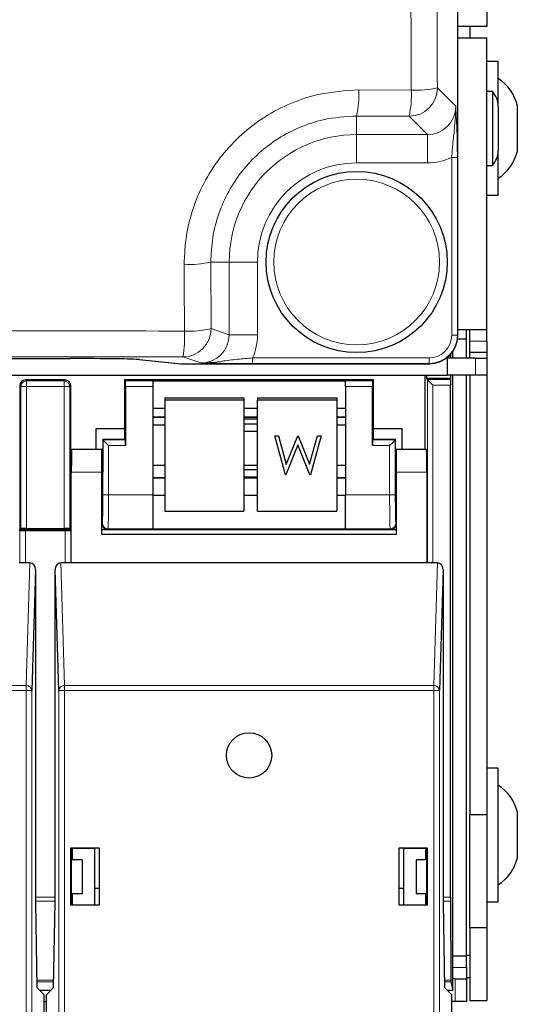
# Paper-space layout 'Blatt3' of a CAD drawing. Header units: millimetres. Extents: x 5 to 418, y 2 to 292.
# Tile 13 of 58: x 128 to 140, y 113 to 135. Entities that reach past the tile are written whole.
import ezdxf

# ---------------------------------------------------------------- set-up
doc = ezdxf.new("R2010")
doc.units = ezdxf.units.MM
doc.layers.add('SLD-0', color=7, linetype='Continuous')
doc.styles.add('SLDTEXTSTYLE1', font='TXT', dxfattribs={"width": 0.605})
doc.dimstyles.new('SLDDIMSTYLE1', dxfattribs={"dimtxt": 3.5, "dimasz": 3.302, "dimexe": 0, "dimexo": 0.0625, "dimgap": 0.875, "dimtad": 1, "dimdec": 1, "dimlfac": 4, "dimrnd": 1e-09, "dimzin": 12, "dimdsep": 46, "dimtxsty": 'SLDTEXTSTYLE1', "dimsah": 1, "dimcen": 0.09, "dimadec": 0, "dimazin": 3, "dimtfac": 1, "dimtofl": 0, "dimtmove": 0, "dimatfit": 3, "dimfxl": 1, "dimfrac": 2, "dimtolj": 1, "dimtzin": 12, "dimarcsym": 0})

# ---------------------------------------------------------------- blocks, each defined once
blk = doc.blocks.new('_D_16')
at = {"layer": 'SLD-0', "color": 7}
for p, q in [((145.099, 246.962), (157.349, 246.962)), ((156.349, 246.962), (156.349, 95.397)), ((135.809, 95.397), (157.349, 95.397))]:
    blk.add_line(p, q, dxfattribs=at)
for points in [[(156.349, 246.962), (155.841, 243.66), (156.857, 243.66)], [(156.349, 95.397), (156.857, 98.699), (155.841, 98.699)]]:
    blk.add_solid(points, dxfattribs=at)
at = {"layer": 'SLD-0', "color": 7, "insert": (151.837, 165.164), "char_height": 3.5, "attachment_point": 1, "rotation": 90, "style": 'SLDTEXTSTYLE1'}
blk.add_mtext('606,3', dxfattribs=at)

psp = doc.layouts.new('Blatt3')

# ---------------------------------------------------------------- linework, layer by layer
at = {"color": 7, "linetype": 'Continuous', "lineweight": 18}
for p, q in [((137.9582, 127.9172), (137.9582, 210.6575)), ((135.769, 133.3363), (136.9296, 133.3318)), ((137.5059, 133.3797), (137.9103, 132.9753)), ((136.8818, 132.7555), (135.7241, 132.7601)), ((135.7241, 132.7601), (135.7241, 132.3511)), ((137.2862, 132.3511), (136.8818, 132.7555)), ((135.7241, 132.3511), (137.2862, 132.3511)), ((135.7241, 132.3511), (135.7241, 131.727)), ((137.2862, 132.3511), (137.2862, 131.727)), ((137.9475, 131.848), (137.8227, 131.848)), ((137.8227, 127.9207), (137.8227, 131.848)), ((137.9475, 131.848), (137.9475, 127.9207)), ((137.2862, 131.727), (135.7241, 131.727)), ((132.5044, 129.5373), (132.5108, 128.0662)), ((132.5044, 129.5373), (132.9103, 129.5373)), ((132.9103, 127.9331), (132.9103, 129.5373)), ((132.9103, 129.5373), (133.5344, 129.5373)), ((133.5344, 129.5373), (133.5344, 127.9331)), ((132.5108, 128.0662), (132.9103, 127.9331)), ((132.9103, 127.9331), (133.5344, 127.9331)), ((137.9475, 127.9207), (137.8227, 127.9207)), ((137.9475, 127.9207), (137.9582, 127.9172)), ((138.2241, 127.7873), (138.5991, 127.7873)), ((130.9267, 127.3837), (131.847, 127.2926)), ((132.2839, 127.309), (131.8867, 127.4413)), ((133.4246, 127.2961), (133.4246, 127.4211)), ((133.4246, 127.4211), (137.3225, 127.4211)), ((137.3225, 127.2961), (137.3225, 127.4211)), ((138.3491, 127.0374), (138.3491, 127.4124)), ((131.847, 127.2926), (131.842, 127.2928)), ((137.3225, 127.2961), (133.4246, 127.2961)), ((137.333, 127.2926), (137.3225, 127.2961)), ((128.3085, 126.7871), (128.2866, 126.809)), ((128.3085, 126.7871), (128.4334, 126.7871)), ((128.3085, 123.6558), (128.3085, 126.7871)), ((128.4116, 126.934), (128.4334, 126.9121)), ((128.4334, 126.9121), (129.2648, 126.9121)), ((128.4334, 126.9121), (128.4334, 126.7871)), ((129.2648, 126.7871), (128.4334, 126.7871)), ((128.4334, 126.7871), (128.4334, 123.658)), ((129.2648, 126.9121), (129.2866, 126.934)), ((129.2648, 126.9121), (129.2648, 126.7871)), ((129.2648, 126.7871), (129.3897, 126.7871)), ((129.2648, 123.658), (129.2648, 126.7871)), ((129.4116, 126.809), (129.3897, 126.7871)), ((129.3897, 126.7871), (129.3897, 123.6558)), ((130.621, 126.9121), (131.2241, 126.9121)), ((131.2241, 126.7871), (130.6231, 126.7871)), ((135.4741, 126.9121), (136.0772, 126.9121)), ((136.0751, 126.7871), (135.4741, 126.7871)), ((137.2845, 126.9405), (137.7951, 126.9405)), ((137.2845, 122.8951), (137.2845, 126.9405)), ((137.7946, 126.8155), (137.4094, 126.8155)), ((137.4094, 126.8155), (137.4094, 122.8951)), ((131.2241, 126.1169), (131.4862, 126.1169)), ((133.2362, 126.1169), (133.5362, 126.1169)), ((135.2862, 126.1169), (135.4741, 126.1169)), ((130.121, 125.6121), (130.621, 125.6121)), ((130.121, 124.395), (130.121, 125.6121)), ((130.2459, 125.4871), (130.2459, 124.395)), ((130.6231, 125.4871), (130.2459, 125.4871)), ((136.4523, 125.4871), (136.0751, 125.4871)), ((136.0772, 125.6121), (136.5772, 125.6121)), ((136.4523, 124.395), (136.4523, 125.4871)), ((136.5772, 125.6121), (136.5772, 124.395)), ((130.0991, 124.8951), (129.4241, 124.8951)), ((137.2741, 124.8951), (136.5991, 124.8951)), ((131.2241, 124.7619), (131.4862, 124.7619)), ((133.2362, 124.7619), (133.5362, 124.7619)), ((135.2862, 124.7619), (135.4741, 124.7619)), ((130.2459, 124.395), (130.121, 124.395)), ((130.2459, 124.395), (131.2241, 124.395)), ((135.4741, 124.395), (136.4523, 124.395)), ((136.5772, 124.395), (136.4523, 124.395)), ((130.0991, 123.759), (130.1102, 123.7701)), ((136.588, 123.7701), (136.5991, 123.759)), ((128.2845, 122.8951), (128.2845, 123.6121)), ((128.4094, 123.61), (128.4094, 122.8951)), ((129.2888, 122.8951), (129.2888, 123.61)), ((129.4137, 123.6121), (129.4137, 122.8951)), ((130.2352, 123.6451), (130.2241, 123.634)), ((131.2241, 123.6451), (130.2352, 123.6451)), ((136.463, 123.6451), (135.4741, 123.6451)), ((136.4741, 123.634), (136.463, 123.6451)), ((128.4263, 120.1888), (128.5082, 122.8951)), ((129.19, 122.8951), (129.2719, 120.1888)), ((137.4263, 120.1888), (137.5082, 122.8951)), ((120.2719, 120.1888), (128.4263, 120.1888)), ((128.4263, 120.0805), (120.2719, 120.0805)), ((128.4263, 120.0805), (128.4263, 120.1888)), ((128.4263, 96.4974), (128.4263, 120.0805)), ((128.4263, 120.0805), (128.5513, 120.0805)), ((128.5513, 120.0805), (128.5513, 96.4974)), ((129.2719, 120.0805), (129.1469, 120.0805)), ((129.1469, 96.4974), (129.1469, 120.0805)), ((129.2719, 120.0805), (129.2719, 120.1888)), ((129.2719, 120.1888), (137.4263, 120.1888)), ((129.2719, 120.0805), (129.2719, 96.4974)), ((137.4263, 120.0805), (129.2719, 120.0805)), ((137.4263, 120.0805), (137.4263, 120.1888)), ((137.4263, 96.4974), (137.4263, 120.0805)), ((137.4263, 120.0805), (137.5513, 120.0805)), ((137.5513, 120.0805), (137.5513, 96.4974)), ((128.6321, 115.5141), (129.0661, 115.5141)), ((137.6321, 115.5141), (137.7946, 115.5141)), ((129.0661, 115.4257), (128.6321, 115.4257)), ((137.7947, 115.4257), (137.6321, 115.4257)), ((137.8491, 113.9623), (138.1491, 113.9623)), ((137.8991, 113.2123), (137.8991, 113.7124)), ((128.6619, 113.6846), (129.0362, 113.6846)), ((129.0356, 113.648), (128.6626, 113.648)), ((137.6619, 113.6846), (137.8023, 113.6846)), ((137.8027, 113.648), (137.6626, 113.648))]:
    psp.add_line(p, q, dxfattribs=at)
at = {"color": 7, "linetype": 'Continuous', "lineweight": 25}
for p, q in [((137.9583, 127.9172), (137.9583, 210.6575)), ((138.5991, 205.9873), (138.5991, 134.7373)), ((138.5991, 134.7373), (137.9583, 134.7373)), ((138.2241, 134.7373), (138.2241, 134.4873)), ((137.9583, 134.4873), (138.5991, 134.4873)), ((138.5991, 128.0374), (138.5991, 134.4873)), ((138.8491, 133.9624), (138.5991, 133.9624)), ((138.8491, 132.9729), (138.8491, 133.9624)), ((138.7241, 133.3036), (138.5991, 133.3036)), ((138.7241, 133.3036), (138.7241, 131.6711)), ((138.8491, 132.9729), (138.8491, 132.0018)), ((139.2741, 131.9874), (139.2741, 132.9873)), ((138.8491, 131.0123), (138.8491, 132.0018)), ((138.5991, 131.6711), (138.7241, 131.6711)), ((138.5991, 131.0123), (138.8491, 131.0123)), ((138.5991, 128.0374), (137.9583, 128.0374)), ((138.1491, 127.8373), (138.1491, 128.0374)), ((138.2241, 127.7873), (138.2241, 128.0374)), ((138.5991, 127.7873), (138.5991, 128.0374)), ((138.1491, 127.8373), (137.9531, 127.8373)), ((137.9582, 127.9172), (137.9583, 127.9172)), ((138.1491, 127.4124), (138.1491, 127.8373)), ((138.2241, 127.5374), (138.2241, 127.7873)), ((138.5991, 127.7873), (138.5991, 127.5374)), ((99.298, 127.4061), (129.4002, 127.4061)), ((130.9218, 127.3839), (131.842, 127.2928)), ((130.9267, 127.3837), (130.9218, 127.3839)), ((137.7241, 127.4298), (137.7241, 127.0374)), ((138.3491, 127.4124), (137.7241, 127.4124)), ((137.8006, 127.4124), (137.8006, 127.5025)), ((137.8491, 127.4124), (137.8491, 127.5646)), ((138.5991, 127.5374), (138.2241, 127.5374)), ((138.2241, 127.4124), (138.2241, 127.5374)), ((138.3491, 127.4124), (138.5991, 127.4124)), ((138.5991, 127.5374), (138.5991, 127.4124)), ((138.5991, 127.4124), (138.5991, 127.0374)), ((131.847, 127.2926), (137.333, 127.2926)), ((104.9241, 127.0374), (137.7241, 127.0374)), ((137.2366, 125.3951), (137.2366, 127.0374)), ((137.2626, 127.0374), (137.2626, 126.9624)), ((137.2626, 126.9624), (137.2845, 126.9405)), ((137.8006, 126.9624), (137.2626, 126.9624)), ((138.3491, 127.0374), (137.7241, 127.0374)), ((137.7951, 126.9405), (137.8006, 126.9624)), ((137.8006, 126.9624), (137.8006, 127.0374)), ((137.8491, 113.4624), (137.8491, 127.0374)), ((138.1491, 114.2123), (138.1491, 127.0374)), ((138.2241, 127.0374), (138.2241, 117.3374)), ((138.5991, 127.0374), (138.3491, 127.0374)), ((138.5991, 127.0374), (138.5991, 117.3374)), ((128.2866, 126.809), (128.2866, 123.634)), ((129.2866, 126.934), (128.4116, 126.934)), ((129.4116, 123.634), (129.4116, 126.809)), ((130.5991, 126.934), (130.5991, 125.86)), ((130.621, 126.9121), (130.5991, 126.934)), ((136.0991, 126.934), (130.5991, 126.934)), ((130.6231, 126.7871), (130.6231, 125.4871)), ((131.2241, 126.9143), (135.4741, 126.9143)), ((131.2241, 126.9143), (131.2241, 126.9121)), ((131.2241, 126.9121), (131.2241, 126.7871)), ((131.2241, 126.7871), (131.2241, 124.395)), ((135.4741, 126.9143), (135.4741, 126.9121)), ((135.4741, 126.7871), (135.4741, 126.9121)), ((135.4741, 126.7871), (135.4741, 124.395)), ((136.0751, 125.4871), (136.0751, 126.7871)), ((136.0772, 126.9121), (136.0991, 126.934)), ((136.0991, 125.86), (136.0991, 126.934)), ((137.7946, 115.5141), (137.7946, 126.8155)), ((131.4862, 126.5404), (131.4862, 126.497)), ((131.4862, 126.5404), (133.2362, 126.5404)), ((133.2362, 126.5404), (133.2362, 126.497)), ((133.5362, 126.5404), (135.2862, 126.5404)), ((133.5362, 126.5404), (133.5362, 126.497)), ((135.2862, 126.5404), (135.2862, 126.497)), ((131.2241, 126.3143), (131.4862, 126.3143)), ((131.4862, 126.497), (131.4862, 124.035)), ((131.4862, 126.497), (133.2362, 126.497)), ((133.2362, 126.497), (133.2362, 124.035)), ((133.2362, 126.3143), (133.5362, 126.3143)), ((133.5362, 126.497), (135.2862, 126.497)), ((133.5362, 124.035), (133.5362, 126.497)), ((135.2862, 126.497), (135.2862, 124.035)), ((135.2862, 126.3143), (135.4741, 126.3143)), ((131.2241, 126.1139), (131.4862, 126.1139)), ((133.2362, 126.1139), (133.5362, 126.1139)), ((135.2862, 126.1139), (135.4741, 126.1139)), ((131.2241, 125.9417), (131.4862, 125.9417)), ((133.5362, 126.0682), (133.2362, 126.0682)), ((133.5362, 125.9542), (133.2362, 125.9542)), ((135.2862, 125.9417), (135.4741, 125.9417)), ((129.9741, 125.86), (130.5991, 125.86)), ((129.9741, 125.3951), (129.9741, 125.86)), ((130.5991, 125.86), (130.5991, 125.634)), ((133.2362, 125.8005), (133.5362, 125.8005)), ((133.9174, 125.7018), (133.9986, 125.7018)), ((133.9174, 125.7013), (133.9174, 125.7018)), ((133.9174, 125.7013), (133.9986, 125.7013)), ((134.1502, 124.8396), (133.9174, 125.7013)), ((133.9986, 125.7018), (134.1698, 125.0698)), ((133.9986, 125.7013), (133.9986, 125.7018)), ((133.9986, 125.7013), (134.1698, 125.0694)), ((134.1698, 125.0698), (134.4245, 125.7018)), ((134.1698, 125.0694), (134.4245, 125.7013)), ((134.4245, 125.7018), (134.4359, 125.7018)), ((134.4245, 125.7013), (134.4245, 125.7018)), ((134.4245, 125.7013), (134.4359, 125.7013)), ((134.4359, 125.7018), (134.6859, 125.0741)), ((134.4359, 125.7013), (134.4359, 125.7018)), ((134.4359, 125.7013), (134.6859, 125.0737)), ((134.6859, 125.0741), (134.858, 125.7018)), ((134.6859, 125.0737), (134.858, 125.7013)), ((134.9383, 125.7013), (134.7023, 124.8396)), ((134.858, 125.7018), (134.9383, 125.7018)), ((134.858, 125.7013), (134.858, 125.7018)), ((134.858, 125.7013), (134.9383, 125.7013)), ((134.9383, 125.7013), (134.9383, 125.7018)), ((136.0991, 125.634), (136.0991, 125.86)), ((136.0991, 125.86), (136.7241, 125.86)), ((136.7241, 125.86), (136.7241, 125.3951)), ((130.5991, 125.6161), (130.117, 125.6161)), ((130.121, 125.6121), (130.117, 125.6161)), ((130.117, 125.6161), (130.117, 124.8951)), ((130.621, 125.6121), (130.5991, 125.634)), ((130.5991, 125.634), (130.5991, 125.6161)), ((134.4278, 125.4987), (134.1614, 124.8396)), ((134.6911, 124.8396), (134.4278, 125.4987)), ((136.0772, 125.6121), (136.0991, 125.634)), ((136.0991, 125.6161), (136.0991, 125.634)), ((136.5812, 125.6161), (136.0991, 125.6161)), ((136.5772, 125.6121), (136.5812, 125.6161)), ((136.5812, 124.8951), (136.5812, 125.6161)), ((130.0991, 125.3951), (129.4328, 125.3951)), ((130.117, 125.3951), (130.0991, 125.3951)), ((130.0991, 124.8951), (130.0991, 125.3951)), ((136.5991, 125.3951), (136.5812, 125.3951)), ((136.5991, 125.3951), (136.5991, 124.8951)), ((137.2654, 125.3951), (136.5991, 125.3951)), ((131.4862, 125.0436), (131.2241, 125.0436)), ((133.5362, 125.0436), (133.2362, 125.0436)), ((134.1698, 125.0694), (134.1698, 125.0698)), ((134.6859, 125.0737), (134.6859, 125.0741)), ((135.4741, 125.0436), (135.2862, 125.0436)), ((129.4241, 122.8951), (129.4241, 124.8951)), ((130.0991, 123.5201), (130.0991, 124.8951)), ((131.4862, 124.7736), (131.2241, 124.7736)), ((133.5362, 124.9486), (133.2362, 124.9486)), ((133.2362, 124.7949), (133.5362, 124.7949)), ((133.5362, 124.7736), (133.2362, 124.7736)), ((134.1614, 124.8396), (134.1502, 124.8396)), ((134.7023, 124.8396), (134.6911, 124.8396)), ((135.4741, 124.7736), (135.2862, 124.7736)), ((136.5991, 124.8951), (136.5991, 123.5201)), ((137.2741, 124.8951), (137.2741, 122.8951)), ((130.0991, 124.3951), (130.1083, 124.3951)), ((131.2241, 124.395), (131.2241, 123.6451)), ((131.2241, 124.3908), (131.4862, 124.3908)), ((133.2362, 124.3908), (133.5362, 124.3908)), ((135.2862, 124.3908), (135.4741, 124.3908)), ((135.4741, 123.6451), (135.4741, 124.395)), ((136.5899, 124.3951), (136.5991, 124.3951)), ((131.4862, 124.035), (133.2362, 124.035)), ((133.5362, 124.035), (135.2862, 124.035)), ((128.2741, 123.634), (128.2866, 123.634)), ((128.2845, 123.6121), (128.2741, 123.6225)), ((128.3085, 123.6558), (128.2866, 123.634)), ((128.2866, 123.634), (129.4116, 123.634)), ((128.4094, 123.61), (129.2888, 123.61)), ((128.4334, 123.658), (129.2648, 123.658)), ((129.3897, 123.6558), (129.4116, 123.634)), ((129.4116, 123.634), (129.4241, 123.634)), ((129.4241, 123.6225), (129.4137, 123.6121)), ((130.0991, 123.634), (130.2241, 123.634)), ((136.5991, 123.5201), (130.0991, 123.5201)), ((130.2241, 123.634), (136.4741, 123.634)), ((131.2241, 123.6451), (131.2241, 123.6436)), ((131.2241, 123.6436), (135.4741, 123.6436)), ((135.4741, 123.6451), (135.4741, 123.6436)), ((136.4741, 123.634), (136.5991, 123.634)), ((128.5082, 122.8951), (128.2741, 122.8951)), ((129.4241, 122.8951), (129.19, 122.8951)), ((137.2741, 122.8951), (129.4241, 122.8951)), ((137.5082, 122.8951), (137.2741, 122.8951)), ((128.6321, 122.752), (128.5513, 120.0805)), ((128.6321, 122.752), (128.6321, 115.3951)), ((129.1469, 120.0805), (129.0661, 122.752)), ((129.0661, 115.3951), (129.0661, 122.752)), ((137.6321, 122.752), (137.5513, 120.0805)), ((137.6321, 122.752), (137.6321, 115.3951)), ((138.8491, 118.3623), (138.5991, 118.3623)), ((138.8491, 115.4124), (138.8491, 118.3623)), ((139.2741, 116.3873), (139.2741, 117.3874)), ((138.2241, 117.3374), (138.5991, 117.3374)), ((138.2241, 114.8373), (138.2241, 117.3374)), ((138.5991, 117.3374), (138.5991, 114.8373)), ((129.4141, 115.3351), (129.4141, 116.6051)), ((129.4141, 116.6051), (130.0391, 116.6051)), ((129.4141, 116.6051), (129.4224, 116.5968)), ((129.4224, 116.5968), (129.4224, 115.3951)), ((129.4241, 116.5968), (129.4224, 116.5968)), ((129.4241, 116.5968), (129.4496, 116.5943)), ((129.436, 116.5874), (129.4436, 116.5949)), ((129.436, 116.5874), (129.436, 116.3374)), ((129.4496, 116.5943), (129.9366, 116.5951)), ((129.4496, 116.3374), (129.4496, 116.5943)), ((129.9366, 116.5951), (129.9822, 116.6042)), ((129.9366, 116.5951), (129.9366, 115.3451)), ((129.9822, 116.6042), (130.0382, 116.6042)), ((130.0391, 116.6051), (130.0382, 116.6042)), ((130.0382, 116.6042), (130.0382, 115.336)), ((130.0391, 116.6051), (130.0391, 115.3351)), ((136.6591, 116.6051), (137.2841, 116.6051)), ((136.6591, 115.3351), (136.6591, 116.6051)), ((136.6591, 116.6051), (136.66, 116.6042)), ((136.66, 116.6042), (136.716, 116.6042)), ((136.66, 115.336), (136.66, 116.6042)), ((136.7616, 116.5951), (136.716, 116.6042)), ((136.7616, 116.5951), (137.2486, 116.5943)), ((136.7616, 116.5951), (136.7616, 115.3451)), ((137.2741, 116.5968), (137.2486, 116.5943)), ((137.2486, 116.3374), (137.2486, 116.5943)), ((137.2546, 116.5949), (137.2622, 116.5874)), ((137.2622, 116.3374), (137.2622, 116.5874)), ((137.2758, 116.5968), (137.2741, 116.5968)), ((137.2841, 116.6051), (137.2758, 116.5968)), ((137.2758, 115.3951), (137.2758, 116.5968)), ((137.2841, 116.6051), (137.2841, 115.3351)), ((129.6616, 116.3374), (129.4224, 116.3374)), ((129.6616, 116.3374), (129.6616, 115.5873)), ((137.0366, 116.3374), (137.0366, 115.5873)), ((137.2758, 116.3374), (137.0366, 116.3374)), ((129.9366, 115.7124), (130.0382, 115.7124)), ((136.66, 115.7124), (136.7616, 115.7124)), ((129.6616, 115.5873), (129.4224, 115.5873)), ((129.436, 115.5873), (129.436, 115.3446)), ((129.4496, 115.346), (129.4496, 115.5873)), ((137.2758, 115.5873), (137.0366, 115.5873)), ((137.2486, 115.346), (137.2486, 115.5873)), ((137.2622, 115.3446), (137.2622, 115.5873)), ((128.6321, 115.3951), (128.6648, 113.5201)), ((129.0334, 113.5201), (129.0661, 115.3951)), ((129.4141, 115.3351), (129.4225, 115.3435)), ((130.0391, 115.3351), (129.4141, 115.3351)), ((129.4224, 115.3951), (129.4225, 115.3435)), ((129.4225, 115.3435), (129.425, 115.3435)), ((129.4496, 115.346), (129.425, 115.3435)), ((129.4496, 115.346), (129.9366, 115.3451)), ((129.9822, 115.336), (129.9366, 115.3451)), ((130.0382, 115.336), (129.9822, 115.336)), ((130.0391, 115.3351), (130.0382, 115.336)), ((136.6591, 115.3351), (136.66, 115.336)), ((137.2841, 115.3351), (136.6591, 115.3351)), ((136.716, 115.336), (136.66, 115.336)), ((136.716, 115.336), (136.7616, 115.3451)), ((136.7616, 115.3451), (137.2486, 115.346)), ((137.2486, 115.346), (137.2732, 115.3435)), ((137.2732, 115.3435), (137.2757, 115.3435)), ((137.2757, 115.3435), (137.2758, 115.3951)), ((137.2841, 115.3351), (137.2757, 115.3435)), ((137.6321, 115.3951), (137.6648, 113.5201)), ((137.7947, 115.4257), (137.8023, 113.6846)), ((138.5991, 115.4124), (138.8491, 115.4124)), ((138.5991, 114.8373), (138.2241, 114.8373)), ((138.2241, 114.8373), (138.2241, 113.2373)), ((138.5991, 114.8373), (138.5991, 113.2373)), ((138.1491, 114.2123), (137.8491, 114.2123)), ((138.1491, 114.2373), (138.2241, 114.2373)), ((138.1491, 113.9623), (138.1491, 114.2123)), ((138.1491, 113.9623), (138.1491, 113.7124)), ((137.8991, 113.7124), (137.8491, 113.7124)), ((137.8991, 113.7124), (138.1491, 113.7124)), ((138.2241, 113.7374), (138.1491, 113.7374)), ((138.1491, 113.7124), (138.1491, 113.2123)), ((128.6648, 113.5201), (128.8241, 113.3608)), ((128.8741, 113.3608), (129.0334, 113.5201)), ((137.6648, 113.5201), (137.8241, 113.3608)), ((137.8027, 113.648), (137.8491, 113.4624)), ((128.7226, 113.4624), (128.9756, 113.4624)), ((128.8241, 96.7702), (128.8241, 113.3608)), ((128.8741, 96.7702), (128.8741, 113.3608)), ((137.7226, 113.4624), (137.8491, 113.4624)), ((137.8241, 96.7702), (137.8241, 113.3608)), ((128.8241, 113.2123), (128.8741, 113.2123)), ((137.8991, 113.2123), (137.8241, 113.2123)), ((138.1491, 113.2123), (137.8991, 113.2123)), ((138.2241, 113.2373), (138.5991, 113.2373))]:
    psp.add_line(p, q, dxfattribs=at)
at = {"color": 7, "linetype": 'Continuous', "lineweight": 25, "flags": 128}
for points in [[(137.4094, 126.8155), (137.3853, 126.8396), (137.3621, 126.8628), (137.3407, 126.8843), (137.3218, 126.9031), (137.3063, 126.9187), (137.2946, 126.9304), (137.2872, 126.9377), (137.2845, 126.9405)], [(130.2459, 125.4871), (130.2218, 125.5113), (130.1986, 125.5345), (130.1772, 125.5559), (130.1583, 125.5748), (130.1428, 125.5903), (130.1311, 125.602), (130.1237, 125.6094), (130.121, 125.6121)], [(136.5772, 125.6121), (136.5745, 125.6094), (136.5671, 125.602), (136.5554, 125.5903), (136.5399, 125.5748), (136.521, 125.5559), (136.4996, 125.5345), (136.4764, 125.5113), (136.4523, 125.4871)]]:
    psp.add_lwpolyline(points, dxfattribs=at)
at = {"color": 7, "linetype": 'Continuous', "lineweight": 25}
for centre, radius in [((135.7241, 129.5373), 2), ((133.3491, 118.6451), 0.5)]:
    psp.add_circle(centre, radius, dxfattribs=at)
at = {"color": 7, "linetype": 'Continuous', "lineweight": 18}
psp.add_circle((135.7241, 129.5373), 1.8293, dxfattribs=at)
at = {"color": 7, "linetype": 'Continuous', "lineweight": 25}
for centre, radius, start, end in [((138.3027, 132.7498), 1, 13.74131, 56.88111), ((138.3491, 132.9729), 0.5, 0, 41.40962), ((138.3491, 132.0018), 0.5, 318.59038, 0), ((138.3027, 132.2249), 1, 303.11889, 346.25869), ((131.847, 127.3426), 0.05, 264.34656, 270), ((138.3027, 117.1498), 1, 13.74131, 56.88111), ((138.3027, 116.6249), 1, 303.11889, 346.25869)]:
    psp.add_arc(centre, radius, start, end, dxfattribs=at)
at = {"color": 7, "linetype": 'Continuous', "lineweight": 18}
for centre, radius, start, end in [((133.5379, 133.2204), 2.2341, 348.10995, 2.97487), ((136.8798, 133.3817), 0.6262, 270.18449, 359.81551), ((134.8291, 133.216), 2.1037, 347.35689, 3.15641), ((137.0455, 135.4302), 2.1016, 266.83917, 282.65562), ((135.7241, 129.5373), 2.8138, 90, 180), ((135.7241, 129.5373), 2.1897, 90, 180), ((132.0362, 131.5173), 2.0345, 266.60169, 283.30651), ((131.8857, 128.0664), 0.6252, 270.09588, 359.97384), ((132.0425, 130.0007), 1.9904, 266.52831, 283.60879), ((129.3392, 127.8856), 2.586, 350.10526, 2.84371), ((128.4335, 126.7871), 0.125, 90.01882, 179.98203), ((129.2647, 126.7871), 0.125, 0.01797, 89.98203), ((130.2353, 123.7701), 0.125, 180.01797, 269.98032), ((136.4629, 123.7701), 0.125, 270.01968, 359.98203), ((128.433, 120.0702), 0.1188, 4.98079, 93.22211), ((129.2652, 120.0702), 0.1188, 86.77732, 175.02062), ((137.433, 120.0702), 0.1188, 4.97938, 93.22268)]:
    psp.add_arc(centre, radius, start, end, dxfattribs=at)
for centre, major_axis, ratio, start_param, end_param in [((137.2827, 132.9787), (0.4456, -0.4456), 0.9918461, 5.4991567, 7.0672139), ((137.2827, 132.9787), (0.8863, -0.8863), 0.9972647, 5.4991567, 5.9424634), ((132.2827, 127.9343), (0.5957, -0.1984), 0.9954497, 5.0343527, 6.6042357), ((132.2827, 127.9343), (1.1878, -0.3956), 0.9984779, 6.182178, 6.6042357), ((137.322, 127.9212), (0.5935, -0.1977), 0.9990857, 5.0343527, 6.6042357), ((137.322, 127.9212), (-0.4751, 0.1582), 0.9984779, 1.8927601, 3.462643), ((130.11, 124.395), (0, 0.625), 0.0174551, 3.1590459, 4.712389), ((130.235, 124.395), (0, 0.75), 0.0145459, 3.1590459, 4.712389), ((136.4632, 124.395), (0, 0.75), 0.0145459, 1.5707963, 3.1241394), ((136.5881, 124.395), (0, 0.625), 0.0174551, 1.5707963, 3.1241394)]:
    psp.add_ellipse(centre, major_axis=major_axis, ratio=ratio, start_param=start_param, end_param=end_param, dxfattribs=at)
at = {"color": 7, "linetype": 'Continuous', "lineweight": 25}
for centre, major_axis, ratio, start_param, end_param in [((137.3325, 127.9177), (0.5937, -0.1978), 0.9987209, 5.0343527, 6.6042357), ((129.4002, 127.379), (1.55, 0), 0.0174551, 0.1745329, 1.5707963), ((128.4116, 126.809), (-0.0884, 0.0884), 0.9996955, 5.4979394, 7.0684312), ((129.2866, 126.809), (0.0884, 0.0884), 0.9996955, 5.4979394, 7.0684312), ((130.6209, 126.7871), (0, 0.125), 0.0174551, 4.712389, 6.265732), ((136.0773, 126.7871), (0, 0.125), 0.0174551, 0.0174533, 1.5707963), ((137.7951, 126.8155), (0, 0.125), 0.0043634, 0.0174533, 1.5707963), ((130.6209, 125.4871), (0, 0.125), 0.0174551, 4.712389, 6.265732), ((136.0773, 125.4871), (0, 0.125), 0.0174551, 0.0174533, 1.5707963), ((129.4328, 124.8951), (0, 0.5), 0.0174551, 0, 1.5707963), ((137.2654, 124.8951), (0, 0.5), 0.0174551, 4.712389, 6.2831853), ((130.1083, 124.8951), (0, 0.5), 0.0174551, 3.1415927, 4.712389), ((136.5899, 124.8951), (0, 0.5), 0.0174551, 1.5707963, 3.1415927), ((130.2241, 123.759), (-0.0884, -0.0884), 0.9996955, 5.4979394, 7.0684312), ((136.4741, 123.759), (0.0884, -0.0884), 0.9996955, 5.4979394, 7.0684312), ((128.4094, 123.6122), (0.125, 0), 0.0174551, 3.1590459, 4.712389), ((128.4334, 123.6558), (0.125, 0), 0.0174551, 1.5707963, 3.1241394), ((129.2648, 123.6558), (0.125, 0), 0.0174551, 0.0174533, 1.5707963), ((129.2888, 123.6122), (0.125, 0), 0.0174551, 4.712389, 6.265732), ((128.5071, 122.7508), (0.0044, 0.1443), 0.8659265, 4.7472889, 6.3093589), ((129.1911, 122.7508), (-0.0044, 0.1443), 0.8659265, 6.2570117, 7.8190817), ((137.5071, 122.7508), (0.0044, 0.1443), 0.8659265, 4.7472889, 6.3093589), ((137.7951, 115.5141), (0, 0.125), 0.0043634, 1.5707963, 2.3561945), ((137.8027, 113.773), (0, 0.125), 0.0043634, 2.3561945, 3.1241394)]:
    psp.add_ellipse(centre, major_axis=major_axis, ratio=ratio, start_param=start_param, end_param=end_param, dxfattribs=at)
at = {"color": 7, "linetype": 'Continuous', "lineweight": 18}
for points, knots in [([(136.9296, 133.3318), (136.9244, 134.6385), (136.9051, 139.5004), (136.8766, 147.9242), (136.8474, 158.6061), (136.8345, 165.7327), (136.8281, 169.296)], [0, 0, 0, 0, 0.1091443, 0.4060963, 0.703048, 1, 1, 1, 1]), ([(137.4042, 169.3151), (137.4107, 165.7546), (137.4236, 158.6338), (137.4529, 147.9604), (137.4814, 139.5433), (137.5007, 134.6853), (137.5059, 133.3797)], [0, 0, 0, 0, 0.2969519, 0.5939037, 0.8908555, 1, 1, 1, 1]), ([(131.9156, 129.4863), (131.9253, 129.7015), (131.9449, 130.1317), (132.1097, 130.7607), (132.3723, 131.3536), (132.7309, 131.8949), (133.176, 132.3663), (133.6916, 132.7581), (134.2656, 133.0535), (134.9589, 133.2863), (135.4712, 133.3179), (135.769, 133.3363)], [0, 0, 0, 0, 0.1067916, 0.2135793, 0.3204294, 0.4272763, 0.5337501, 0.6402234, 0.7463878, 0.8525546, 1, 1, 1, 1]), ([(137.8227, 131.848), (137.8315, 131.9604), (137.8508, 132.2076), (137.887, 132.5173), (137.9118, 132.7706), (137.9129, 132.9155), (137.9103, 132.9746), (137.9103, 132.9753)], [0, 0, 0, 0, 0.2596176, 0.5706473, 0.8241419, 0.9980575, 1, 1, 1, 1]), ([(137.9103, 132.9753), (137.9103, 132.9747), (137.9179, 132.8566), (137.931, 132.64), (137.9449, 132.2495), (137.9467, 131.976), (137.9475, 131.848)], [0, 0, 0, 0, 0.00199, 0.4063332, 0.722169, 1, 1, 1, 1]), ([(135.7241, 132.7601), (135.4752, 132.7448), (135.0471, 132.7187), (134.4675, 132.524), (133.9875, 132.2767), (133.5566, 131.9486), (133.1845, 131.5538), (132.885, 131.1006), (132.6658, 130.604), (132.5285, 130.0775), (132.5124, 129.7174), (132.5044, 129.5373)], [0, 0, 0, 0, 0.1473625, 0.2534465, 0.3595277, 0.4659544, 0.5723822, 0.6792691, 0.7861603, 0.8930779, 1, 1, 1, 1]), ([(131.922, 128.0139), (131.9202, 128.4291), (131.918, 128.9199), (131.9159, 129.4107), (131.9156, 129.4863)], [0, 0, 0, 0, 0.8460365, 1, 1, 1, 1]), ([(100.344, 128.0104), (103.0185, 128.0132), (108.3702, 128.0187), (115.8746, 128.0212), (123.7293, 128.0205), (128.8961, 128.0163), (131.922, 128.0139)], [0, 0, 0, 0, 0.2543634, 0.5089908, 0.7124422, 1, 1, 1, 1]), ([(131.8867, 127.4413), (129.3112, 127.4434), (124.1579, 127.4477), (116.3252, 127.4488), (108.3964, 127.4462), (103.058, 127.4405), (100.3873, 127.4377)], [0, 0, 0, 0, 0.2453862, 0.4910097, 0.7453727, 1, 1, 1, 1]), ([(132.2839, 127.309), (132.2845, 127.309), (132.3529, 127.3082), (132.5049, 127.3145), (132.7628, 127.3492), (133.0668, 127.3923), (133.3125, 127.4121), (133.4246, 127.4211)], [0, 0, 0, 0, 0.0019054, 0.1998431, 0.443083, 0.7457773, 1, 1, 1, 1]), ([(133.4246, 127.2961), (133.2965, 127.2964), (133.0238, 127.297), (132.6278, 127.3018), (132.4086, 127.3063), (132.2844, 127.309), (132.2839, 127.309)], [0, 0, 0, 0, 0.2728459, 0.5808389, 0.9980465, 1, 1, 1, 1])]:
    psp.add_open_spline(points, degree=3, knots=knots, dxfattribs=at)

# ---------------------------------------------------------------- dimensions: what is measured, and where the dimension line sits
at = {"layer": 'SLD-0', "color": 7}
dim = psp.add_linear_dim(base=(156.3491, 95.3973), p1=(145.0991, 246.9623), p2=(135.8088, 95.3973), angle=90, dimstyle='SLDDIMSTYLE1', dxfattribs=at)
dim.commit()
dim.dimension.update_dxf_attribs({"geometry": '_D_16', "text_midpoint": (156.3491, 171.1798), "dimtype": 160})

doc.saveas('drawing.dxf')
